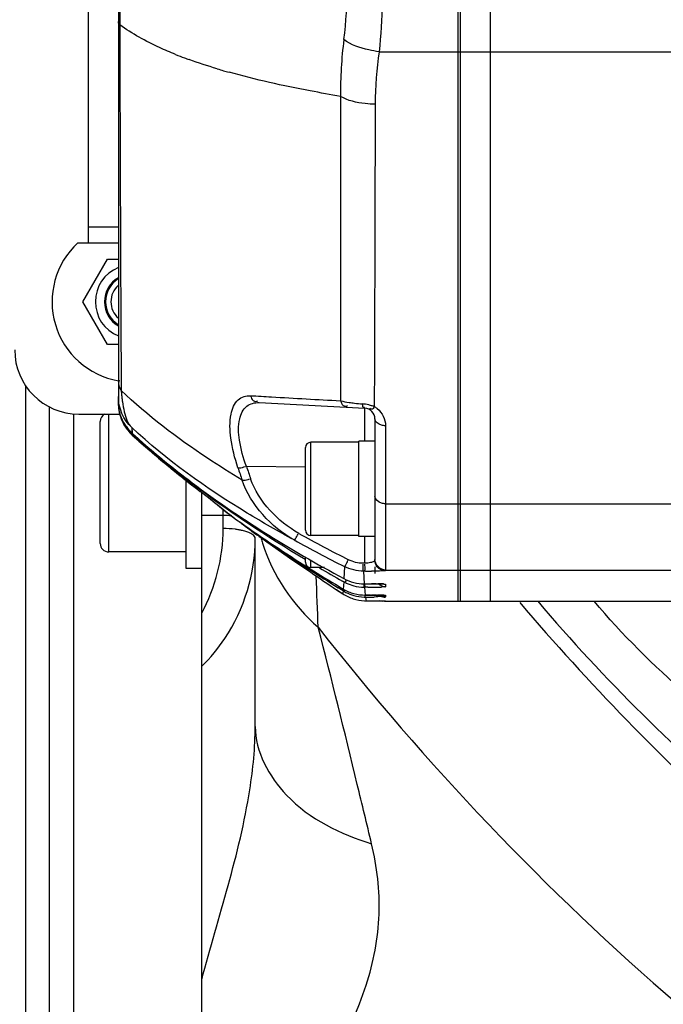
# Model space of a CAD drawing. Header units: millimetres. Extents: x 0 to 11890, y 0 to 8410.
# Tile 18 of 116: x 3706 to 3766, y 5851 to 5943. Entities that reach past the tile are written whole.
import ezdxf

# ---------------------------------------------------------------- set-up
doc = ezdxf.new("R2010")
doc.units = ezdxf.units.MM
doc.header["$LTSCALE"] = 653.95
doc.layers.get('0').update_dxf_attribs({"linetype": 'CONTINUOUS'})
for name, color, linetype in [('304102000094DXF_CONTINUOUS_LINE', 7, 'CONTINUOUS'), ('304102000126DXF_CONTINUOUS_LINE', 7, 'CONTINUOUS'), ('304102000129DXF_CONTINUOUS_LINE', 7, 'CONTINUOUS'), ('304103000201DXF_CONTINUOUS_LINE', 7, 'CONTINUOUS'), ('304104000572DXF_CONTINUOUS_LINE', 7, 'CONTINUOUS'), ('304104000634DXF_CONTINUOUS_LINE', 7, 'CONTINUOUS'), ('304105000066DXF_CONTINUOUS_LINE', 7, 'CONTINUOUS'), ('304105000409DXF_CONTINUOUS_LINE', 7, 'CONTINUOUS'), ('304106000105DXF_CONTINUOUS_LINE', 7, 'CONTINUOUS'), ('501023000065DXF_CONTINUOUS_LINE', 7, 'CONTINUOUS'), ('501023000068DXF_CONTINUOUS_LINE', 7, 'CONTINUOUS'), ('501023000084DXF_CONTINUOUS_LINE', 7, 'CONTINUOUS'), ('503021000005DXF_CONTINUOUS_LINE', 7, 'CONTINUOUS'), ('504001000008DXF_CONTINUOUS_LINE', 7, 'CONTINUOUS'), ('JISHUZIL_DXF_DIMENSION', 7, 'CONTINUOUS')]:
    doc.layers.add(name, color=color, linetype=linetype)
doc.styles.get("Standard").update_dxf_attribs({"font": 'txt', "width": 0.7})
doc.dimstyles.new('DIMSTYLE_2', dxfattribs={"dimtxt": 80, "dimasz": 70, "dimexe": 1.5, "dimexo": 0, "dimgap": 2, "dimtad": 1, "dimdec": 1, "dimdsep": 46, "dimtxsty": 'Standard', "dimblk": '_FILLED', "dimblk1": '_FILLED', "dimblk2": '_FILLED', "dimcen": 0.09, "dimclrt": 5, "dimazin": 2, "dimtp": 0.5, "dimtm": 0.5, "dimtfac": 1, "dimtdec": 1, "dimtofl": 0, "dimtmove": 0, "dimatfit": 3, "dimldrblk": '_FILLED', "dimfxl": 0, "dimtolj": 1, "dimarcsym": 0})

# ---------------------------------------------------------------- blocks, each defined once
blk = doc.blocks.new('_FILLED')
at = {"color": 0, "linetype": 'ByBlock'}
blk.add_solid([(0, 0), (-1, 0.1429), (-1, -0.1429)], dxfattribs=at)
blk = doc.blocks.new('*D2')
at = {"layer": 'JISHUZIL_DXF_DIMENSION', "color": 2, "linetype": 'Continuous', "transparency": 16777216}
for p, q in [((3566.361, 4719.46), (3566.361, 4200.311)), ((3694.628, 4215.311), (3231.841, 4215.311)), ((3566.361, 4215.311), (3694.628, 4215.311)), ((3822.896, 4215.311), (3694.628, 4215.311))]:
    blk.add_line(p, q, dxfattribs=at)
at = {"layer": 'JISHUZIL_DXF_DIMENSION', "color": 2, "linetype": 'Continuous', "transparency": 16777216, "xscale": 70, "yscale": 70, "zscale": 70, "rotation": 180}
blk.add_blockref('_FILLED', (3566.361, 4215.311), dxfattribs=at)
at = {"layer": 'JISHUZIL_DXF_DIMENSION', "color": 2, "linetype": 'Continuous', "transparency": 16777216, "xscale": 70, "yscale": 70, "zscale": 70}
blk.add_blockref('_FILLED', (3822.896, 4215.311), dxfattribs=at)
blk = doc.blocks.new('*D10')
at = {"layer": 'JISHUZIL_DXF_DIMENSION', "color": 2, "linetype": 'Continuous', "transparency": 16777216}
for p, q in [((3556.466, 5331.069), (3556.466, 6200.628)), ((3822.896, 6049.886), (3822.896, 6200.628)), ((3689.681, 6185.628), (3219.916, 6185.628)), ((3556.466, 6185.628), (3689.681, 6185.628)), ((3822.896, 6185.628), (3689.681, 6185.628))]:
    blk.add_line(p, q, dxfattribs=at)
at = {"layer": 'JISHUZIL_DXF_DIMENSION', "color": 2, "linetype": 'Continuous', "transparency": 16777216, "xscale": 70, "yscale": 70, "zscale": 70, "rotation": 180}
blk.add_blockref('_FILLED', (3556.466, 6185.628), dxfattribs=at)
at = {"layer": 'JISHUZIL_DXF_DIMENSION', "color": 2, "linetype": 'Continuous', "transparency": 16777216, "xscale": 70, "yscale": 70, "zscale": 70}
blk.add_blockref('_FILLED', (3822.896, 6185.628), dxfattribs=at)

msp = doc.modelspace()

# ---------------------------------------------------------------- linework, layer by layer
at = {"layer": '304102000094DXF_CONTINUOUS_LINE', "color": 7, "linetype": 'Continuous'}
for q in [(3749.896, 6003.755), (3885.896, 5888.776)]:
    msp.add_line((3749.896, 5888.776), q, dxfattribs=at)
at = {"layer": '304102000094DXF_CONTINUOUS_LINE', "color": 9, "linetype": 'Continuous'}
for p, q in [((3749.896, 5940.153), (3767.896, 5940.153)), ((3749.896, 5897.881), (3767.896, 5897.881)), ((3749.896, 5891.671), (3767.953, 5891.671))]:
    msp.add_line(p, q, dxfattribs=at)
at = {"layer": '304102000126DXF_CONTINUOUS_LINE', "color": 7, "linetype": 'Continuous'}
for p, q in [((3722.896, 5725.266), (3722.896, 5898.926)), ((3727.896, 5877.063), (3727.896, 5894.677))]:
    msp.add_line(p, q, dxfattribs=at)
at = {"layer": '304102000126DXF_CONTINUOUS_LINE', "color": 9, "linetype": 'Continuous'}
for p, q in [((3724.896, 5896.78), (3722.896, 5896.78)), ((3724.896, 5895.559), (3724.896, 5897.356))]:
    msp.add_line(p, q, dxfattribs=at)
for centre, radius, start, end in [((3724.9, 5887.37), 9.41, 85.0567, 90.02755), ((3725.602, 5890.634), 4.864, 74.31361, 76.87795), ((3743.601, 5898.804), 15.71, 195.11012, 195.38055), ((3743.609, 5898.806), 15.718, 195.38066, 197.0422), ((3930.429, 6040.59), 233.881, 220.52151, 227.81488), ((3876.024, 5991.656), 159.36, 220.21115, 230.58946), ((3930.549, 6040.437), 249.929, 218.06873, 229.26053)]:
    msp.add_arc(centre, radius, start, end, dxfattribs=at)
for points in [[(3722.896, 5887.644), (3724.2, 5890.032), (3724.896, 5892.838), (3724.896, 5895.559)], [(3726.044, 5895.488), (3725.663, 5895.537), (3725.279, 5895.559), (3724.896, 5895.559)], [(3727.667, 5894.986), (3727.448, 5895.15), (3727.18, 5895.243), (3726.917, 5895.317)], [(3728.581, 5894.2), (3729.503, 5891.193), (3731.416, 5888.397), (3733.787, 5886.331)], [(3733.787, 5886.329), (3733.728, 5887.924), (3733.669, 5889.519), (3733.61, 5891.114)], [(3778.134, 5872.757), (3771.232, 5877.117), (3764.885, 5882.543), (3759.593, 5888.759)]]:
    msp.add_open_spline(points, degree=3, dxfattribs=at)
for points, knots in [([(3726.706, 5895.371), (3726.601, 5895.395), (3726.381, 5895.44), (3726.159, 5895.473), (3726.044, 5895.488)], [0, 0, 0, 0, 0.483722, 1, 1, 1, 1]), ([(3727.896, 5894.632), (3727.896, 5894.695), (3727.842, 5894.839), (3727.732, 5894.938), (3727.667, 5894.986)], [0, 0, 0, 0, 0.437322, 1, 1, 1, 1]), ([(3722.896, 5882.688), (3723.706, 5883.471), (3726.532, 5886.846), (3727.896, 5891.375), (3727.896, 5894.632)], [0, 0, 0, 0, 0.257023, 1, 1, 1, 1]), ([(3738.783, 5866.078), (3738.342, 5867.928), (3736.715, 5874.687), (3735.06, 5881.441), (3733.788, 5886.328)], [0, 0, 0, 0, 0.2736, 1, 1, 1, 1]), ([(3722.896, 5853.355), (3724.458, 5859.264), (3727.086, 5866.98), (3727.896, 5875.08), (3727.896, 5877.065)], [0, 0, 0, 0, 0.754856, 1, 1, 1, 1]), ([(3727.896, 5877.062), (3727.896, 5874.703), (3730.788, 5869.386), (3735.872, 5866.997), (3738.784, 5866.078)], [0, 0, 0, 0, 0.435874, 1, 1, 1, 1]), ([(3732.139, 5839.353), (3733.977, 5843.944), (3738.007, 5850.066), (3739.833, 5859.439), (3739.295, 5863.928), (3738.783, 5866.078)], [0, 0, 0, 0, 0.526116, 0.764917, 1, 1, 1, 1])]:
    msp.add_open_spline(points, degree=3, knots=knots, dxfattribs=at)
at = {"layer": '304102000129DXF_CONTINUOUS_LINE', "color": 7, "linetype": 'Continuous'}
for p, q in [((3747.096, 5888.776), (3747.096, 6003.755)), ((3715.096, 5985.277), (3715.096, 5907.254)), ((3728.264, 5907.333), (3738.148, 5906.815)), ((3739.096, 5905.817), (3739.096, 5892.611)), ((3715.626, 5905.413), (3715.649, 5905.374)), ((3716.334, 5904.526), (3716.393, 5904.472)), ((3716.399, 5904.3), (3717.247, 5903.538)), ((3722.398, 5899.308), (3722.866, 5898.949)), ((3722.866, 5898.949), (3723.684, 5898.324)), ((3723.684, 5898.325), (3724.358, 5897.781)), ((3725.876, 5896.593), (3726.16, 5896.383)), ((3726.787, 5895.904), (3727.864, 5895.114)), ((3726.993, 5895.754), (3726.787, 5895.903)), ((3727.203, 5895.61), (3726.993, 5895.754)), ((3727.2, 5895.607), (3726.993, 5895.754)), ((3726.993, 5895.754), (3727.184, 5895.612)), ((3727.593, 5895.311), (3728.052, 5894.979)), ((3727.703, 5895.231), (3728.054, 5894.977)), ((3727.864, 5895.114), (3728.052, 5894.979)), ((3728.475, 5894.677), (3728.972, 5894.326)), ((3728.972, 5894.326), (3729.836, 5893.721)), ((3729.836, 5893.721), (3731.109, 5892.836)), ((3731.109, 5892.836), (3733.094, 5891.471)), ((3739.096, 5891.981), (3739.096, 5891.363)), ((3735.739, 5890.141), (3736.141, 5889.901)), ((3735.745, 5890.148), (3736.141, 5889.901)), ((3736.183, 5890.584), (3736.065, 5890.65)), ((3736.183, 5890.584), (3736.066, 5890.652)), ((3738.103, 5890.392), (3738.731, 5890.391)), ((3738.726, 5890.391), (3739.273, 5890.386)), ((3735.507, 5889.843), (3736.087, 5889.459)), ((3735.509, 5889.845), (3736.087, 5889.459)), ((3736.128, 5889.737), (3735.657, 5890.027)), ((3736.128, 5889.737), (3735.662, 5890.033)), ((3738.191, 5889.337), (3739.155, 5889.335)), ((3738.124, 5888.801), (3738.212, 5888.799)), ((3738.212, 5888.799), (3738.29, 5888.798)), ((3738.29, 5888.798), (3740.058, 5888.794)), ((3740.096, 5888.776), (3747.096, 5888.776))]:
    msp.add_line(p, q, dxfattribs=at)
at = {"layer": '304102000129DXF_CONTINUOUS_LINE', "color": 9, "linetype": 'Continuous'}
for p, q in [((3715.224, 5943.022), (3715.226, 5942.673)), ((3739.485, 5940.153), (3747.096, 5940.153)), ((3715.359, 5909.414), (3715.365, 5908.467)), ((3738.148, 5906.7), (3738.148, 5906.815)), ((3738.148, 5903.716), (3738.148, 5906.7)), ((3716.341, 5905), (3716.387, 5904.477)), ((3740.096, 5905.176), (3740.096, 5891.611)), ((3716.387, 5904.477), (3716.393, 5904.472)), ((3716.387, 5904.431), (3716.401, 5904.355)), ((3716.393, 5904.426), (3716.401, 5904.355)), ((3716.401, 5904.355), (3716.409, 5904.291)), ((3716.401, 5904.355), (3716.415, 5904.285)), ((3732.592, 5901.295), (3727.078, 5901.37)), ((3721.397, 5900.086), (3721.439, 5900.054)), ((3721.439, 5900.054), (3721.471, 5900.028)), ((3721.534, 5900.105), (3721.449, 5900.171)), ((3721.471, 5900.028), (3721.54, 5899.974)), ((3722.866, 5898.949), (3723.643, 5898.358)), ((3740.096, 5897.881), (3747.096, 5897.881)), ((3738.148, 5892.317), (3738.148, 5894.816)), ((3736.24, 5892.003), (3736.196, 5890.874)), ((3738.148, 5892.317), (3737.986, 5892.317)), ((3738.038, 5891.576), (3738.103, 5890.392)), ((3738.2, 5891.576), (3738.038, 5891.576)), ((3740.096, 5891.671), (3747.096, 5891.671)), ((3736.162, 5890.204), (3736.141, 5889.901)), ((3736.183, 5890.584), (3736.162, 5890.204)), ((3736.263, 5890.54), (3736.183, 5890.584)), ((3738.731, 5890.391), (3738.782, 5890.39)), ((3739.209, 5890.387), (3739.259, 5890.387)), ((3739.259, 5890.387), (3739.364, 5890.385)), ((3740.096, 5890.363), (3740.096, 5890.107)), ((3736.107, 5889.558), (3736.087, 5889.459)), ((3736.128, 5889.737), (3736.107, 5889.558)), ((3736.165, 5889.715), (3736.128, 5889.737)), ((3738.124, 5890.08), (3738.191, 5889.337)), ((3738.2, 5890.08), (3738.124, 5890.08)), ((3738.425, 5890.08), (3738.2, 5890.08)), ((3738.694, 5889.336), (3738.773, 5889.336)), ((3739.252, 5889.334), (3739.325, 5889.333)), ((3740.096, 5889.319), (3740.096, 5889.163)), ((3738.215, 5889.148), (3738.252, 5888.934)), ((3738.252, 5888.934), (3738.29, 5888.798)), ((3740.096, 5888.793), (3740.096, 5888.776))]:
    msp.add_line(p, q, dxfattribs=at)
at = {"layer": '304102000129DXF_CONTINUOUS_LINE', "color": 7, "linetype": 'Continuous'}
for points in [[(3715.649, 5905.374), (3715.669, 5905.343), (3715.694, 5905.302), (3715.728, 5905.25), (3715.768, 5905.19), (3715.816, 5905.121), (3715.873, 5905.043)], [(3715.873, 5905.043), (3715.941, 5904.955), (3716.019, 5904.859)], [(3716.019, 5904.859), (3716.11, 5904.755), (3716.215, 5904.644), (3716.334, 5904.526)], [(3717.247, 5903.538), (3718.403, 5902.532), (3719.433, 5901.668), (3720.345, 5900.923), (3721.14, 5900.288)], [(3721.14, 5900.288), (3721.822, 5899.753), (3722.398, 5899.308)], [(3724.358, 5897.781), (3725.134, 5897.167), (3725.876, 5896.593)], [(3739.273, 5890.386), (3739.625, 5890.381), (3739.756, 5890.379), (3739.858, 5890.376), (3739.934, 5890.373), (3739.96, 5890.372)], [(3739.155, 5889.335), (3739.659, 5889.33), (3739.777, 5889.329)], [(3739.777, 5889.329), (3739.946, 5889.326), (3739.996, 5889.324), (3740.009, 5889.324)]]:
    msp.add_lwpolyline(points, dxfattribs=at)
at = {"layer": '304102000129DXF_CONTINUOUS_LINE', "color": 9, "linetype": 'Continuous'}
for points in [[(3716.341, 5905), (3716.364, 5904.718), (3716.387, 5904.477)], [(3736.24, 5892.003), (3736.218, 5891.398), (3736.196, 5890.874)]]:
    msp.add_lwpolyline(points, dxfattribs=at)
for centre, radius, start, end in [((3697.781, 5946.266), 38.733, 352.6115, 7.3885), ((4275.413, 5946.266), 560.198, 179.66818, 180.33181), ((3772.809, 5936.475), 36.93, 172.51743, 180.77361), ((3734.788, 5975.793), 38.657, 248.22725, 249.5509), ((3773.827, 5935.122), 34.709, 171.66639, 179.79729), ((3735.972, 5978.949), 42.028, 249.54145, 250.16701), ((3741.766, 5996.686), 60.69, 253.31178, 253.9025), ((3742.791, 6000.234), 64.383, 253.90142, 254.37246), ((3731.932, 5909.624), 16.607, 183.99271, 185.21944), ((3730.169, 5909.462), 14.838, 185.21565, 186.58878), ((3728.263, 5909.241), 12.919, 186.58525, 188.15089), ((3719.122, 5907.258), 4.026, 180.05542, 197.73995), ((3739.085, 5923.15), 15.976, 261.3164, 263.14112), ((3739.696, 5928.286), 21.149, 263.15917, 265.18987), ((3737.581, 5903.146), 4.08, 76.79638, 85.20113), ((3737.653, 5903.462), 3.756, 71.38133, 76.75859), ((3737.745, 5903.739), 3.464, 68.16699, 71.37316), ((3738.093, 5905.196), 1.994, 52.29217, 61.85473), ((3719.09, 5907.251), 3.994, 197.79184, 210.66455), ((3719.076, 5907.243), 3.977, 210.66781, 211.88979), ((3719.094, 5907.255), 3.999, 211.89376, 215.7424), ((3719.117, 5907.271), 4.027, 215.74081, 220.52189), ((3719.09, 5907.449), 4.017, 217.03515, 222.05321), ((3719.104, 5907.26), 4.01, 220.51761, 225.54276), ((3719.114, 5907.47), 4.049, 222.04721, 223.05343), ((3719.09, 5907.447), 4.016, 223.0526, 227.69957), ((3719.072, 5907.227), 3.964, 225.54649, 227.80403), ((3769.258, 5962.24), 78.429, 227.63538, 229.24401), ((3773.484, 5967.114), 84.88, 229.23117, 229.43008), ((3776.246, 5970.37), 89.149, 229.44258, 230.73233), ((3782.222, 5977.646), 98.565, 230.71998, 230.88777), ((3838.474, 5938.941), 118.353, 198.56957, 199.16485), ((3838.255, 5938.595), 117.244, 198.512, 199.1086), ((3785.656, 5981.902), 104.033, 230.89897, 231.85335), ((3777.339, 5972.551), 91.447, 232.39286, 232.72734), ((3803.504, 6004.696), 132.984, 231.95055, 232.61442), ((3729.935, 5906.086), 9.966, 231.15393, 233.95709), ((3787.774, 5976.714), 101.24, 231.00701, 231.52863), ((3784.702, 5972.844), 96.299, 231.52712, 232.04856), ((3781.979, 5969.357), 91.875, 232.04996, 232.58663), ((3792.383, 6003.216), 123.835, 240.80831, 243.24559), ((3792.437, 6003.479), 124.84, 240.80905, 243.24627), ((3738.08, 6006.623), 115.047, 270.06018, 270.351), ((3742.463, 5890.467), 4.304, 180.92936, 182.00707), ((3738.237, 5789.022), 101.37, 89.45045, 89.69202), ((3738.768, 5840.21), 50.179, 89.05414, 89.31898), ((3739.082, 5859.25), 31.136, 88.76294, 89.05491), ((3739.416, 5874.397), 15.986, 88.2174, 88.78657), ((3738.202, 5735.114), 154.223, 89.81722, 90.00391), ((3738.159, 6015.029), 124.95, 270.12209, 270.39147), ((3738.229, 5719.785), 169.552, 89.6542, 89.81586), ((3738.671, 5949.711), 59.629, 270.32784, 271.00789), ((3738.74, 5802.871), 86.464, 89.44118, 89.61179), ((3739.054, 5835.168), 54.166, 89.27437, 89.44021), ((3739.432, 5864.031), 25.3, 88.8536, 89.30426), ((3738.137, 6122.522), 233.374, 270.01917, 270.2166)]:
    msp.add_arc(centre, radius, start, end, dxfattribs=at)
at = {"layer": '304102000129DXF_CONTINUOUS_LINE', "color": 7, "linetype": 'Continuous'}
for centre, radius, start, end in [((3719.096, 5907.254), 4, 180, 227.61683), ((3738.096, 5905.817), 1, 0, 87), ((3719.095, 5907.344), 3.977, 221.34253, 226.51334), ((3719.143, 5907.393), 4.046, 226.50213, 227.18023), ((3754.428, 5945.377), 55.89, 227.11434, 227.67947), ((3758.03, 5949.324), 61.233, 227.67416, 228.18651), ((3808.57, 6012.504), 142.392, 234.63685, 237.68198), ((3732.953, 5904.166), 10.309, 230.65749, 233.26845), ((3816.59, 6022.229), 154.995, 234.77971, 235.36199), ((3767.196, 5949.445), 67.073, 234.29801, 234.73998), ((3820.996, 6028.652), 162.784, 235.37083, 237.02387), ((3824.574, 6034.113), 169.312, 237.01409, 237.24747), ((3813.244, 6019.757), 151.02, 237.6544, 237.91551), ((3826.943, 6037.815), 173.708, 237.25098, 238.29718), ((3815.347, 6023.131), 154.996, 237.91952, 239.09535), ((3849.282, 6061.105), 205.61, 235.59129, 236.40257), ((3807.497, 6018.426), 146.388, 239.81864, 240.793), ((3738.117, 5894.056), 3.974, 242.18654, 243.86945), ((3738.124, 5894.07), 3.99, 243.86881, 244.73177), ((3738.129, 5894.08), 4.001, 244.73103, 255.48697), ((3738.124, 5894.072), 3.993, 255.53136, 269.14276), ((3738.298, 5892.815), 4.019, 236.63031, 252.09165), ((3738.197, 5893.36), 4.024, 239.27399, 254.67398), ((3738.208, 5893.131), 3.981, 239.11456, 242.66667), ((3738.222, 5893.157), 4.01, 242.66208, 254.29943), ((3738.194, 5893.365), 4.028, 254.73413, 269.95157), ((3738.217, 5893.156), 4.008, 254.35974, 268.06209), ((3738.121, 5893.997), 3.917, 269.17075, 270.04983), ((3738.293, 5892.815), 4.017, 252.15743, 267.59065), ((3738.213, 5893.091), 3.943, 268.08162, 269.30604), ((3738.213, 5893.07), 3.922, 269.30645, 270.03126), ((3740.096, 5889.718), 0.942, 264.34834, 269.97326)]:
    msp.add_arc(centre, radius, start, end, dxfattribs=at)
at = {"layer": '304102000129DXF_CONTINUOUS_LINE', "color": 9, "linetype": 'Continuous'}
for points, knots in [([(3739.485, 5952.379), (3739.593, 5951.387), (3739.893, 5947.318), (3739.82, 5943.216), (3739.485, 5940.153)], [0, 0, 0, 0, 0.244584, 1, 1, 1, 1]), ([(3715.226, 5942.672), (3715.186, 5942.727), (3715.095, 5942.826), (3715.117, 5942.979), (3715.156, 5943.025)], [0, 0, 0, 0, 0.528901, 1, 1, 1, 1]), ([(3715.226, 5942.673), (3715.234, 5939.669), (3715.266, 5928.583), (3715.31, 5917.497), (3715.359, 5909.414)], [0, 0, 0, 0, 0.270903, 1, 1, 1, 1]), ([(3720.449, 5939.894), (3719.947, 5940.095), (3718.132, 5940.868), (3716.382, 5941.822), (3715.226, 5942.673)], [0, 0, 0, 0, 0.273493, 1, 1, 1, 1]), ([(3739.485, 5940.153), (3739.162, 5940.193), (3738.019, 5940.397), (3736.87, 5940.786), (3736.193, 5941.285)], [0, 0, 0, 0, 0.278911, 1, 1, 1, 1]), ([(3735.882, 5935.977), (3734.935, 5936.137), (3731.431, 5936.765), (3727.949, 5937.531), (3725.447, 5938.231)], [0, 0, 0, 0, 0.269986, 1, 1, 1, 1]), ([(3735.882, 5935.977), (3735.883, 5933.479), (3735.888, 5923.989), (3735.889, 5914.499), (3735.885, 5907.506)], [0, 0, 0, 0, 0.263165, 1, 1, 1, 1]), ([(3739.118, 5935.245), (3738.807, 5935.246), (3737.701, 5935.308), (3736.566, 5935.561), (3735.882, 5935.977)], [0, 0, 0, 0, 0.280184, 1, 1, 1, 1]), ([(3739.118, 5935.245), (3739.113, 5932.765), (3739.091, 5923.334), (3739.062, 5913.904), (3739.034, 5906.954)], [0, 0, 0, 0, 0.26303, 1, 1, 1, 1]), ([(3726.681, 5900.088), (3725.582, 5900.745), (3721.604, 5903.243), (3717.84, 5906.11), (3715.365, 5908.467)], [0, 0, 0, 0, 0.2725, 1, 1, 1, 1]), ([(3726.283, 5901.251), (3725.982, 5902.148), (3725.566, 5903.807), (3725.466, 5905.992), (3726.066, 5907.698), (3727.061, 5908.007), (3727.47, 5907.983)], [0, 0, 0, 0, 0.363194, 0.649548, 0.842669, 1, 1, 1, 1]), ([(3727.47, 5907.983), (3728.121, 5907.946), (3730.926, 5907.785), (3733.731, 5907.627), (3735.885, 5907.506)], [0, 0, 0, 0, 0.232213, 1, 1, 1, 1]), ([(3727.47, 5907.983), (3727.523, 5907.819), (3727.611, 5907.47), (3728.04, 5907.421), (3728.157, 5907.51)], [0, 0, 0, 0, 0.540361, 1, 1, 1, 1]), ([(3715.475, 5907.409), (3715.52, 5907.097), (3715.678, 5906.264), (3715.958, 5905.386), (3716.341, 5905)], [0, 0, 0, 0, 0.366943, 1, 1, 1, 1]), ([(3727.078, 5901.37), (3726.78, 5902.162), (3726.372, 5903.628), (3726.261, 5905.604), (3726.928, 5907.127), (3727.865, 5907.354), (3728.264, 5907.333)], [0, 0, 0, 0, 0.357599, 0.638423, 0.83113, 1, 1, 1, 1]), ([(3735.885, 5907.506), (3735.937, 5907.352), (3736.016, 5907.024), (3736.419, 5906.979), (3736.525, 5907.063)], [0, 0, 0, 0, 0.54814, 1, 1, 1, 1]), ([(3737.922, 5907.212), (3737.941, 5907.113), (3737.888, 5906.906), (3738.109, 5906.898), (3738.129, 5906.935)], [0, 0, 0, 0, 0.70443, 1, 1, 1, 1]), ([(3739.034, 5906.954), (3738.957, 5906.867), (3738.888, 5906.64), (3738.656, 5906.751), (3738.657, 5906.802)], [0, 0, 0, 0, 0.69476, 1, 1, 1, 1]), ([(3740.096, 5905.176), (3739.967, 5905.176), (3739.571, 5905.21), (3739.096, 5905.532), (3739.096, 5905.817)], [0, 0, 0, 0, 0.310514, 1, 1, 1, 1]), ([(3715.59, 5905.471), (3715.59, 5905.482), (3715.737, 5905.16), (3715.783, 5905.162), (3715.884, 5905.029)], [0, 0, 0, 0, 0.057105, 1, 1, 1, 1]), ([(3715.601, 5905.446), (3715.598, 5905.452), (3715.595, 5905.461), (3715.59, 5905.469), (3715.59, 5905.471)], [0, 0, 0, 0, 0.720671, 1, 1, 1, 1]), ([(3715.718, 5905.243), (3715.693, 5905.284), (3715.653, 5905.352), (3715.615, 5905.42), (3715.601, 5905.446)], [0, 0, 0, 0, 0.627135, 1, 1, 1, 1]), ([(3731.55, 5894.494), (3730.059, 5895.295), (3724.699, 5898.346), (3719.626, 5901.957), (3716.341, 5905)], [0, 0, 0, 0, 0.274313, 1, 1, 1, 1]), ([(3716.393, 5904.426), (3716.42, 5904.401), (3716.479, 5904.356), (3716.545, 5904.321), (3716.579, 5904.306)], [0, 0, 0, 0, 0.493736, 1, 1, 1, 1]), ([(3726.284, 5901.251), (3726.322, 5901.244), (3726.561, 5901.219), (3726.804, 5901.29), (3726.985, 5901.377)], [0, 0, 0, 0, 0.164919, 1, 1, 1, 1]), ([(3721.449, 5900.171), (3721.464, 5900.159), (3721.502, 5900.14), (3721.545, 5900.139), (3721.567, 5900.142)], [0, 0, 0, 0, 0.451432, 1, 1, 1, 1]), ([(3726.681, 5900.087), (3726.72, 5900.081), (3726.958, 5900.059), (3727.2, 5900.133), (3727.379, 5900.221)], [0, 0, 0, 0, 0.164874, 1, 1, 1, 1]), ([(3740.096, 5897.881), (3739.968, 5897.881), (3739.558, 5897.922), (3739.096, 5898.274), (3739.096, 5898.57)], [0, 0, 0, 0, 0.301128, 1, 1, 1, 1]), ([(3726.993, 5895.754), (3727.003, 5895.747), (3727.029, 5895.734), (3727.057, 5895.73), (3727.072, 5895.73)], [0, 0, 0, 0, 0.464707, 1, 1, 1, 1]), ([(3731.55, 5894.494), (3731.596, 5894.476), (3731.744, 5894.751), (3731.842, 5894.88), (3731.92, 5895.032)], [0, 0, 0, 0, 0.224611, 1, 1, 1, 1]), ([(3736.24, 5892.003), (3736.286, 5891.99), (3736.408, 5892.274), (3736.506, 5892.405), (3736.578, 5892.558)], [0, 0, 0, 0, 0.222922, 1, 1, 1, 1]), ([(3738.038, 5891.576), (3737.993, 5891.59), (3738.034, 5891.89), (3737.995, 5892.053), (3737.999, 5892.222)], [0, 0, 0, 0, 0.220318, 1, 1, 1, 1]), ([(3738.2, 5891.576), (3738.155, 5891.59), (3738.196, 5891.89), (3738.157, 5892.053), (3738.161, 5892.222)], [0, 0, 0, 0, 0.220356, 1, 1, 1, 1]), ([(3739.096, 5892.611), (3739.096, 5892.558), (3738.953, 5892.43), (3738.801, 5892.401), (3738.696, 5892.378)], [0, 0, 0, 0, 0.328116, 1, 1, 1, 1]), ([(3740.096, 5891.611), (3740.096, 5891.581), (3739.907, 5891.629), (3739.572, 5891.536), (3739.104, 5891.58), (3738.784, 5891.578)], [0, 0, 0, 0, 0.068978, 0.269958, 1, 1, 1, 1]), ([(3736.183, 5890.584), (3736.212, 5890.569), (3736.33, 5890.586), (3736.393, 5890.677), (3736.435, 5890.735)], [0, 0, 0, 0, 0.313197, 1, 1, 1, 1]), ([(3738.124, 5890.08), (3738.103, 5890.084), (3738.095, 5890.228), (3738.085, 5890.308), (3738.083, 5890.393)], [0, 0, 0, 0, 0.201061, 1, 1, 1, 1]), ([(3738.2, 5890.08), (3738.184, 5890.083), (3738.171, 5890.189), (3738.164, 5890.253), (3738.162, 5890.316)], [0, 0, 0, 0, 0.210118, 1, 1, 1, 1]), ([(3740.096, 5890.107), (3740.096, 5890.075), (3739.893, 5890.134), (3739.814, 5890.093), (3739.72, 5890.091)], [0, 0, 0, 0, 0.250989, 1, 1, 1, 1]), ([(3739.913, 5890.375), (3739.959, 5890.374), (3739.998, 5890.355), (3740.096, 5890.378), (3740.096, 5890.363)], [0, 0, 0, 0, 0.748284, 1, 1, 1, 1]), ([(3736.128, 5889.737), (3736.15, 5889.724), (3736.224, 5889.713), (3736.285, 5889.756), (3736.317, 5889.784)], [0, 0, 0, 0, 0.376041, 1, 1, 1, 1]), ([(3738.215, 5889.149), (3738.202, 5889.15), (3738.174, 5889.22), (3738.173, 5889.271), (3738.169, 5889.316)], [0, 0, 0, 0, 0.231067, 1, 1, 1, 1]), ([(3740.096, 5889.163), (3740.096, 5889.072), (3739.512, 5889.279), (3739.287, 5889.151), (3739.019, 5889.15)], [0, 0, 0, 0, 0.253936, 1, 1, 1, 1]), ([(3739.939, 5889.326), (3739.978, 5889.325), (3740.011, 5889.308), (3740.096, 5889.333), (3740.096, 5889.319)], [0, 0, 0, 0, 0.749263, 1, 1, 1, 1]), ([(3738.761, 5888.798), (3739.086, 5888.797), (3739.564, 5888.858), (3739.902, 5888.754), (3740.096, 5888.824), (3740.096, 5888.793)], [0, 0, 0, 0, 0.729313, 0.931053, 1, 1, 1, 1])]:
    msp.add_open_spline(points, degree=3, knots=knots, dxfattribs=at)
for points in [[(3724.338, 5938.552), (3723.455, 5938.817), (3722.579, 5939.102), (3721.713, 5939.415)], [(3715.364, 5908.467), (3715.206, 5908.752), (3715.046, 5909.151), (3715.21, 5909.434)], [(3716.341, 5905), (3715.578, 5905.724), (3715.096, 5906.848), (3715.096, 5907.9)], [(3715.59, 5905.471), (3715.271, 5906.052), (3715.096, 5906.734), (3715.096, 5907.397)], [(3735.885, 5907.506), (3736.145, 5907.444), (3736.408, 5907.397), (3736.673, 5907.356)], [(3739.313, 5906.774), (3739.782, 5906.411), (3740.096, 5905.769), (3740.096, 5905.176)], [(3731.55, 5894.494), (3729.393, 5895.702), (3727.472, 5897.745), (3726.681, 5900.087)], [(3731.985, 5895.108), (3730.002, 5896.218), (3728.215, 5898.068), (3727.471, 5900.215)], [(3723.643, 5898.358), (3723.787, 5898.249), (3723.931, 5898.141), (3724.071, 5898.028)], [(3738.038, 5891.576), (3737.422, 5891.575), (3736.79, 5891.726), (3736.24, 5892.003)], [(3737.986, 5892.317), (3737.524, 5892.316), (3737.05, 5892.429), (3736.637, 5892.638)], [(3738.696, 5892.378), (3738.516, 5892.339), (3738.332, 5892.32), (3738.148, 5892.317)], [(3740.096, 5891.671), (3739.624, 5891.671), (3739.096, 5892.199), (3739.096, 5892.671)], [(3740.096, 5891.611), (3739.809, 5891.611), (3739.499, 5891.758), (3739.319, 5891.981)], [(3740.096, 5890.107), (3739.859, 5890.107), (3739.608, 5890.202), (3739.431, 5890.36)], [(3740.096, 5889.163), (3739.908, 5889.163), (3739.714, 5889.22), (3739.555, 5889.322)]]:
    msp.add_open_spline(points, degree=3, dxfattribs=at)
at = {"layer": '304102000129DXF_CONTINUOUS_LINE', "color": 7, "linetype": 'Continuous'}
for points in [[(3716.109, 5904.717), (3715.965, 5904.881), (3715.833, 5905.057), (3715.718, 5905.243)], [(3721.58, 5900.165), (3726.172, 5896.666), (3731.114, 5893.614), (3736.196, 5890.874)], [(3732.582, 5892.661), (3728.92, 5894.845), (3725.35, 5897.199), (3721.957, 5899.781)], [(3739.319, 5891.981), (3739.179, 5892.154), (3739.096, 5892.388), (3739.096, 5892.611)], [(3736.196, 5890.874), (3736.773, 5890.563), (3737.447, 5890.392), (3738.103, 5890.392)]]:
    msp.add_open_spline(points, degree=3, dxfattribs=at)
for points, knots in [([(3716.387, 5904.477), (3716.717, 5904.178), (3718.396, 5902.679), (3720.144, 5901.259), (3721.58, 5900.165)], [0, 0, 0, 0, 0.197962, 1, 1, 1, 1]), ([(3721.449, 5900.171), (3721.053, 5900.476), (3719.608, 5901.612), (3718.201, 5902.794), (3717.205, 5903.686)], [0, 0, 0, 0, 0.272357, 1, 1, 1, 1])]:
    msp.add_open_spline(points, degree=3, knots=knots, dxfattribs=at)
at = {"layer": '304103000201DXF_CONTINUOUS_LINE', "color": 9, "linetype": 'Continuous'}
for p, q in [((3706.424, 5826.81), (3706.424, 5908.912)), ((3708.66, 5826.804), (3708.66, 5906.958)), ((3710.896, 5906.266), (3710.896, 5744.063))]:
    msp.add_line(p, q, dxfattribs=at)
at = {"layer": '304104000572DXF_CONTINUOUS_LINE', "color": 7, "linetype": 'Continuous'}
msp.add_line((3712.296, 5923.766), (3715.096, 5923.766), dxfattribs=at)
at = {"layer": '304104000634DXF_CONTINUOUS_LINE', "color": 7, "linetype": 'Continuous'}
msp.add_line((3711.297, 5922.266), (3715.096, 5922.266), dxfattribs=at)
msp.add_arc((3716.396, 5916.766), 7.5, 132.83343, 260.00186, dxfattribs=at)
at = {"layer": '304105000066DXF_CONTINUOUS_LINE', "color": 7, "linetype": 'Continuous'}
for p, q in [((3737.596, 5894.816), (3737.596, 5903.716)), ((3739.096, 5903.716), (3737.596, 5903.716)), ((3739.096, 5894.816), (3737.596, 5894.816))]:
    msp.add_line(p, q, dxfattribs=at)
at = {"layer": '304105000409DXF_CONTINUOUS_LINE', "color": 7, "linetype": 'Continuous'}
for p, q in [((3712.296, 5922.266), (3712.296, 5960.766)), ((3711.396, 5906.266), (3715.263, 5906.266))]:
    msp.add_line(p, q, dxfattribs=at)
msp.add_arc((3711.396, 5912.266), 6, 180, 270, dxfattribs=at)
at = {"layer": '304106000105DXF_CONTINUOUS_LINE', "color": 7, "linetype": 'Continuous'}
for p, q in [((3746.896, 5888.776), (3746.896, 6003.755)), ((3749.896, 5888.776), (3749.896, 6003.755)), ((3746.896, 5888.776), (3749.896, 5888.776))]:
    msp.add_line(p, q, dxfattribs=at)
at = {"layer": '304106000105DXF_CONTINUOUS_LINE', "color": 9, "linetype": 'Continuous'}
for p, q in [((3746.896, 5940.153), (3749.896, 5940.153)), ((3746.896, 5897.881), (3749.896, 5897.881)), ((3746.896, 5891.671), (3749.896, 5891.671))]:
    msp.add_line(p, q, dxfattribs=at)
at = {"layer": '501023000065DXF_CONTINUOUS_LINE', "color": 7, "linetype": 'Continuous'}
for p, q in [((3732.596, 5895.406), (3732.596, 5903.126)), ((3737.596, 5903.626), (3733.096, 5903.626)), ((3737.596, 5894.906), (3733.096, 5894.906)), ((3732.596, 5892.406), (3732.596, 5892.923)), ((3734.383, 5891.906), (3733.096, 5891.906))]:
    msp.add_line(p, q, dxfattribs=at)
at = {"layer": '501023000065DXF_CONTINUOUS_LINE', "color": 9, "linetype": 'Continuous'}
for p, q in [((3733.096, 5894.906), (3733.096, 5903.626)), ((3733.096, 5891.906), (3733.096, 5892.638))]:
    msp.add_line(p, q, dxfattribs=at)
at = {"layer": '501023000065DXF_CONTINUOUS_LINE', "color": 7, "linetype": 'Continuous'}
for centre, start, end in [((3733.096, 5903.126), 90, 180), ((3733.096, 5895.406), 180, 270), ((3733.096, 5892.406), 180, 270)]:
    msp.add_arc(centre, 0.5, start, end, dxfattribs=at)
at = {"layer": '501023000068DXF_CONTINUOUS_LINE', "color": 7, "linetype": 'Continuous'}
for radius, start, end in [(2.5, 121.48227, 238.51773), (2, 130.73187, 229.26823)]:
    msp.add_arc((3716.396, 5916.766), radius, start, end, dxfattribs=at)
at = {"layer": '501023000068DXF_CONTINUOUS_LINE', "color": 2, "linetype": 'Continuous'}
msp.add_arc((3716.396, 5916.766), 2, 130.55193, 130.73187, dxfattribs=at)
at = {"layer": '501023000084DXF_CONTINUOUS_LINE', "color": 9, "linetype": 'Continuous'}
msp.add_line((3714.196, 5893.37), (3714.196, 5906.266), dxfattribs=at)
at = {"layer": '501023000084DXF_CONTINUOUS_LINE', "color": 7, "linetype": 'Continuous'}
for p, q in [((3713.396, 5894.17), (3713.396, 5905.57)), ((3721.396, 5893.37), (3714.196, 5893.37))]:
    msp.add_line(p, q, dxfattribs=at)
for centre, start, end in [((3714.196, 5905.57), 119.47204, 180), ((3714.196, 5894.17), 180, 270)]:
    msp.add_arc(centre, 0.8, start, end, dxfattribs=at)
at = {"layer": '503021000005DXF_CONTINUOUS_LINE', "color": 7, "linetype": 'Continuous'}
for p, q in [((3711.777, 5916.766), (3714.086, 5920.766)), ((3714.086, 5920.766), (3715.096, 5920.766)), ((3714.086, 5912.766), (3711.777, 5916.766)), ((3715.096, 5912.766), (3714.086, 5912.766))]:
    msp.add_line(p, q, dxfattribs=at)
for radius, start, end in [(3.45, 112.18521, 247.81479), (2.6, 120.00317, 239.99706)]:
    msp.add_arc((3716.396, 5916.766), radius, start, end, dxfattribs=at)
at = {"layer": '504001000008DXF_CONTINUOUS_LINE', "color": 7, "linetype": 'Continuous'}
for p, q in [((3721.396, 5900.088), (3721.396, 5891.87)), ((3721.396, 5891.87), (3722.896, 5891.87))]:
    msp.add_line(p, q, dxfattribs=at)

# ---------------------------------------------------------------- dimensions: what is measured, and where the dimension line sits
at = {"layer": 'JISHUZIL_DXF_DIMENSION', "color": 2, "linetype": 'Continuous'}
for base, p1, p2, picture, middle in [((3566.361, 4215.311), (3822.896, 6768.935), (3566.361, 4719.46), '*D2', (3231.841, 4215.311)), ((3556.466, 6185.628), (3822.896, 6049.886), (3556.466, 5331.069), '*D10', (3219.916, 6185.628))]:
    dim = msp.add_linear_dim(base=base, p1=p1, p2=p2, angle=180, dimstyle='DIMSTYLE_2', dxfattribs=at)
    dim.commit()
    dim.dimension.update_dxf_attribs({"geometry": picture, "text_midpoint": middle, "dimtype": 160})

doc.saveas('drawing.dxf')
